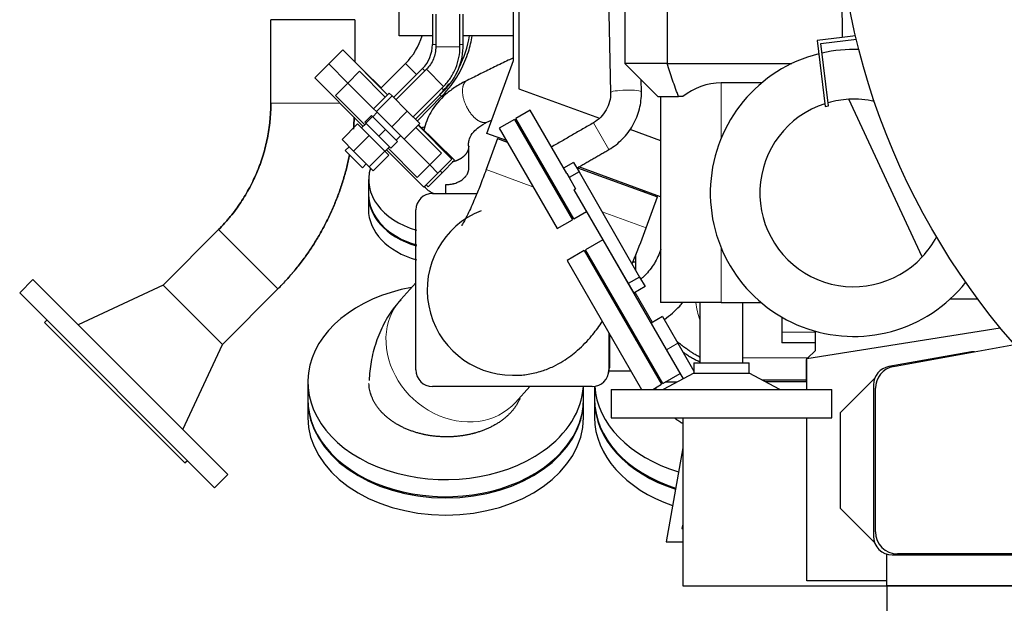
# Model space of a CAD drawing. Header units: inches. Extents: x 0 to 23760, y -13 to 16800.
# Tile 156 of 247: x 10240 to 11132, y 5646 to 6175. Entities that reach past the tile are written whole.
import ezdxf

# ---------------------------------------------------------------- set-up
doc = ezdxf.new("R2010")
doc.units = ezdxf.units.IN
doc.layers.add('254', color=7, linetype='Continuous', true_color=0xffffff)
doc.styles.add('latin_extended', font='simplex.shx')
doc.dimstyles.get("Standard").update_dxf_attribs({"dimtxt": 0.18, "dimasz": 0.18, "dimexe": 0.18, "dimexo": 0.0625, "dimgap": 0.09, "dimtad": 0, "dimtih": 1, "dimtoh": 1, "dimdec": 4, "dimzin": 0, "dimdsep": 46, "dimtxsty": 'Standard', "dimcen": 0.09, "dimadec": 0, "dimazin": 0, "dimtfac": 1, "dimtdec": 4, "dimtofl": 0, "dimtmove": 0, "dimatfit": 3, "dimfxl": 1, "dimtolj": 1, "dimtzin": 0, "dimarcsym": 0})

# ---------------------------------------------------------------- blocks, each defined once
blk = doc.blocks.new('_U9')
at = {"layer": '254', "color": 3, "linetype": 'Continuous', "lineweight": 13, "transparency": 16777216}
for p, q in [((10840.8, 5622.14), (10840.8, 3956.09)), ((12430.79, 5622.14), (12430.79, 3956.09)), ((10980.8, 3996.09), (12290.79, 3996.09))]:
    blk.add_line(p, q, dxfattribs=at)
at = {"layer": '254', "color": 3, "transparency": 16777216}
for points in [[(10980.8, 4019.43), (10980.8, 3972.76), (10840.8, 3996.09)], [(12290.79, 3972.76), (12290.79, 4019.43), (12430.79, 3996.09)]]:
    blk.add_solid(points, dxfattribs=at)
at = {"layer": 'Defpoints', "color": 0, "transparency": 16777216}
for p in [(10840.8, 5662.14), (12430.79, 5662.14), (12430.79, 3996.09)]:
    blk.add_point(p, dxfattribs=at)
at = {"layer": '254', "color": 2, "lineweight": 13, "transparency": 16777216, "insert": (11402.46, 4206.09), "char_height": 140, "attachment_point": 1, "style": 'latin_extended'}
blk.add_mtext('\\A1;1590', dxfattribs=at)

msp = doc.modelspace()

# ---------------------------------------------------------------- linework, layer by layer
at = {"layer": '254', "color": 2, "linetype": 'Continuous', "lineweight": 25}
for p, q in [((10583.792, 6160.636), (10583.792, 6505.079)), ((10687.292, 6138.236), (10687.292, 6360.501)), ((10692.297, 6350.889), (10692.297, 6112.548)), ((10984.58, 6233.025), (10985.52, 6158.963)), ((10773.134, 6216.061), (10775.372, 6109.162)), ((10788.267, 6196.162), (10788.267, 6135.436)), ((10826.777, 6196.162), (10826.777, 6135.436)), ((10613.825, 6180.136), (10613.825, 6152.804)), ((10616.792, 6180.138), (10616.792, 6150.705)), ((10638.792, 6150.705), (10638.792, 6180.138)), ((10641.825, 6152.804), (10641.825, 6180.136)), ((10543.329, 6175.136), (10467.256, 6175.136)), ((10613.828, 6160.636), (10583.792, 6160.636)), ((10687.294, 6160.636), (10641.828, 6160.636)), ((10985.52, 6158.963), (10962.703, 6156.161)), ((10962.703, 6156.161), (10970.015, 6096.608)), ((10966.046, 6153.549), (10998.277, 6157.507)), ((10972.993, 6096.974), (10966.046, 6153.549)), ((10997.573, 6160.443), (10985.52, 6158.963)), ((10532.527, 6147.862), (10519.799, 6135.134)), ((10573.209, 6107.18), (10532.527, 6147.862)), ((10519.799, 6135.134), (10507.072, 6122.406)), ((10519.799, 6135.134), (10537.173, 6117.76)), ((10537.177, 6117.756), (10519.799, 6135.134)), ((10589.494, 6135.532), (10567.176, 6113.213)), ((10663.203, 6072.05), (10687.292, 6138.236)), ((10826.777, 6135.436), (10788.267, 6135.436)), ((10788.267, 6135.436), (10818.267, 6105.436)), ((10826.777, 6135.436), (10939.75, 6135.436)), ((10547.78, 6128.366), (10537.174, 6117.759)), ((10571.085, 6105.061), (10547.78, 6128.366)), ((10551.266, 6129.123), (10567.303, 6113.34)), ((10604.746, 6130.884), (10578.537, 6104.676)), ((10608.299, 6130.199), (10580.656, 6102.556)), ((10507.072, 6122.406), (10550.983, 6078.494)), ((10537.174, 6117.759), (10525.86, 6106.446)), ((10560.482, 6094.451), (10537.174, 6117.759)), ((10560.479, 6094.454), (10537.174, 6117.759)), ((10803.366, 6109.749), (10803.139, 6120.565)), ((10912.486, 6117.936), (10875.792, 6117.936)), ((10574.619, 6108.593), (10560.477, 6094.451)), ((10577.184, 6106.028), (10574.619, 6108.593)), ((10596.213, 6087), (10623.855, 6114.642)), ((10598.336, 6084.877), (10624.545, 6111.085)), ((10692.297, 6112.548), (10765.351, 6085.959)), ((10552.402, 6079.903), (10525.86, 6106.446)), ((10577.184, 6106.028), (10563.042, 6091.886)), ((10590.999, 6092.213), (10577.184, 6106.028)), ((10599.998, 6083.215), (10622.164, 6105.737)), ((10818.267, 6105.436), (10837.037, 6105.436)), ((10820.792, 6105.436), (10820.792, 5918.836)), ((10840.882, 6105.436), (10837.037, 6105.436)), ((11058.034, 5960.249), (10991.456, 6103.026)), ((10563.712, 6091.216), (10559.637, 6087.141)), ((10563.042, 6091.886), (10560.477, 6094.451)), ((10576.857, 6078.071), (10563.042, 6091.886)), ((10590.999, 6092.213), (10576.857, 6078.071)), ((10602.25, 6080.963), (10590.999, 6092.213)), ((10702.533, 6093.102), (10689.542, 6085.602)), ((10735.625, 6035.785), (10702.533, 6093.102)), ((10970.015, 6096.608), (10972.993, 6096.974)), ((10553.627, 6081.131), (10549.561, 6077.065)), ((10558.455, 6088.323), (10552.445, 6082.313)), ((10552.445, 6082.313), (10553.464, 6081.294)), ((10559.474, 6087.304), (10553.464, 6081.294)), ((10553.464, 6081.294), (10565.253, 6069.505)), ((10558.455, 6088.323), (10559.474, 6087.304)), ((10559.474, 6087.304), (10571.263, 6075.515)), ((10602.25, 6080.963), (10588.107, 6066.821)), ((10688.243, 6084.852), (10674.387, 6076.852)), ((10688.243, 6084.852), (10740.743, 5993.92)), ((10742.042, 5994.67), (10689.542, 6085.602)), ((10545.971, 6080.654), (10531.829, 6066.512)), ((10545.971, 6080.654), (10556.364, 6070.262)), ((10571.263, 6075.515), (10565.253, 6069.505)), ((10571.263, 6075.515), (10582.033, 6064.746)), ((10588.107, 6066.821), (10576.857, 6078.071)), ((10611.153, 6064.993), (10598.715, 6077.431)), ((10631.522, 6048.867), (10600.836, 6079.552)), ((10601.237, 6079.944), (10633.896, 6047.802)), ((10680.873, 6065.619), (10663.203, 6072.05)), ((10674.387, 6076.852), (10726.887, 5985.92)), ((10792.877, 6075.94), (10820.791, 6065.78)), ((10531.829, 6066.512), (10542.222, 6056.12)), ((10556.364, 6070.262), (10542.222, 6056.12)), ((10556.364, 6070.262), (10570.56, 6056.066)), ((10565.253, 6069.505), (10576.022, 6058.735)), ((10582.033, 6064.746), (10576.022, 6058.735)), ((10580.851, 6065.928), (10584.926, 6070.003)), ((10611.42, 6043.513), (10588.108, 6066.825)), ((10600.547, 6054.386), (10588.108, 6066.825)), ((10622.027, 6054.12), (10611.153, 6064.993)), ((10672.749, 6067.489), (10662.488, 6039.298)), ((10672.749, 6067.489), (10681.667, 6064.243)), ((10538.247, 6060.094), (10534.712, 6056.559)), ((10534.712, 6056.559), (10542.49, 6048.78)), ((10542.222, 6056.12), (10556.418, 6041.924)), ((10570.56, 6056.066), (10556.418, 6041.924)), ((10570.56, 6056.066), (10574.364, 6052.262)), ((10570.774, 6055.851), (10574.84, 6059.917)), ((10572.197, 6057.28), (10591.569, 6037.908)), ((10600.106, 6032.199), (10573.613, 6058.693)), ((10611.42, 6043.513), (10600.547, 6054.386)), ((10611.42, 6043.513), (10622.027, 6054.12)), ((10706.457, 6056.307), (10704.266, 6057.104)), ((10705.06, 6055.729), (10707.255, 6054.93)), ((10705.987, 6056.477), (10705.987, 6055.391)), ((10542.49, 6048.78), (10550.268, 6041.002)), ((10574.364, 6052.262), (10560.222, 6038.12)), ((10618.794, 6036.139), (10631.522, 6048.867)), ((10622.673, 6036.398), (10633.896, 6047.802)), ((10741.746, 6045.883), (10732.783, 6040.708)), ((10741.746, 6045.883), (10746.746, 6037.223)), ((10550.268, 6041.002), (10553.804, 6044.538)), ((10556.418, 6041.924), (10560.222, 6038.12)), ((10591.569, 6037.908), (10606.066, 6023.411)), ((10600.106, 6032.199), (10611.42, 6043.513)), ((10606.066, 6023.411), (10618.794, 6036.139)), ((10610.047, 6023.569), (10622.673, 6036.398)), ((10618.794, 6036.139), (10611.419, 6043.514)), ((10611.422, 6043.512), (10618.794, 6036.139)), ((10620.85, 6038.192), (10622.673, 6036.398)), ((10620.85, 6038.192), (10622.673, 6036.398)), ((10746.746, 6037.223), (10737.783, 6032.048)), ((10745.46, 6041.025), (10817.885, 6014.664)), ((10820.791, 6014.693), (10746.533, 6041.72)), ((10746.746, 6037.223), (10801.746, 5941.96)), ((10555.987, 6030.216), (10555.987, 6016.781)), ((10735.625, 6035.785), (10737.783, 6032.048)), ((10737.783, 6032.048), (10743.626, 6021.927)), ((10608.121, 6025.465), (10610.047, 6023.569)), ((10625.987, 6017.735), (10625.987, 6025.691)), ((10742.197, 6021.102), (10743.626, 6021.927)), ((10742.197, 6021.102), (10791.354, 5935.96)), ((10555.796, 6015.974), (10555.796, 6003.246)), ((10613.792, 6017.736), (10654.159, 6017.736)), ((10807.625, 5986.473), (10817.885, 6014.664)), ((10598.792, 5857.736), (10598.792, 6002.736)), ((10742.042, 5994.67), (10753.604, 6001.345)), ((10726.887, 5985.92), (10740.743, 5993.92)), ((10369.607, 5934.743), (10419.818, 5984.954)), ((10768.359, 5975.748), (10752.77, 5966.748)), ((10768.359, 5975.748), (10830.245, 5868.558)), ((10751.471, 5965.998), (10735.883, 5956.998)), ((10751.471, 5965.998), (10821.471, 5844.754)), ((10787.77, 5906.126), (10752.77, 5966.748)), ((10735.883, 5956.998), (10803.327, 5840.182)), ((10798.342, 5947.855), (10798.342, 5962.35)), ((10795.565, 5955.687), (10798.341, 5955.687)), ((10251.546, 5939.667), (10239.525, 5927.646)), ((10251.546, 5939.667), (10428.323, 5762.89)), ((10801.746, 5941.96), (10791.354, 5935.96)), ((10801.746, 5941.96), (10806.746, 5933.3)), ((10369.633, 5934.717), (10292.475, 5898.738)), ((10423.399, 5880.951), (10369.607, 5934.743)), ((10473.61, 5931.161), (10423.399, 5880.951)), ((10598.793, 5936.817), (10585.191, 5921.685)), ((10791.354, 5935.96), (10796.354, 5927.3)), ((10792.876, 5933.323), (10792.859, 5933.313)), ((10806.746, 5933.3), (10796.354, 5927.3)), ((10239.525, 5927.646), (10416.302, 5750.869)), ((11083.479, 5922.162), (11108.293, 5922.162)), ((10875.792, 5918.836), (10820.792, 5918.836)), ((10856.292, 5918.836), (10856.292, 5864.123)), ((10875.792, 5918.836), (10911.891, 5918.836)), ((10895.292, 5864.123), (10895.292, 5918.836)), ((10264.274, 5902.897), (10262.153, 5900.776)), ((10822.77, 5845.504), (10787.77, 5906.126)), ((10822.43, 5906.094), (10812.038, 5900.094)), ((10822.43, 5906.094), (10836.343, 5881.996)), ((10930.792, 5905.553), (10930.792, 5888.594)), ((10930.792, 5905.553), (10930.792, 5892.126)), ((10262.153, 5900.776), (10389.432, 5773.497)), ((10953.292, 5868.271), (11128.64, 5896.044)), ((10773.792, 5891.338), (10773.792, 5857.736)), ((10774.297, 5890.463), (10774.297, 5859.736)), ((10798.342, 5884.816), (10798.342, 5887.816)), ((10930.792, 5892.126), (10930.792, 5882.398)), ((10930.792, 5888.594), (10930.792, 5882.398)), ((10960.792, 5892.942), (10960.792, 5875.16)), ((10387.394, 5803.819), (10423.373, 5880.977)), ((10836.343, 5881.996), (10850.906, 5856.772)), ((10960.792, 5882.398), (10930.792, 5882.398)), ((11032.027, 5860.816), (11141.633, 5880.693)), ((10830.245, 5868.558), (10841.125, 5849.714)), ((10953.293, 5867.642), (10952.797, 5867.145)), ((10952.797, 5867.145), (10952.797, 5847.136)), ((10953.292, 5840.178), (10953.292, 5868.271)), ((10960.792, 5875.16), (10954.039, 5868.39)), ((11102.728, 5874.136), (11027.84, 5860.931)), ((11105.477, 5874.136), (11102.728, 5874.136)), ((10850.906, 5864.123), (10900.947, 5864.123)), ((10850.906, 5864.123), (10850.906, 5854.882)), ((10900.947, 5854.882), (10900.947, 5864.123)), ((10793.793, 5856.692), (10774.021, 5856.692)), ((10822.77, 5845.504), (10838.359, 5854.504)), ((10850.906, 5854.882), (10823.083, 5840.181)), ((10850.906, 5854.882), (10900.947, 5854.882)), ((10928.77, 5840.181), (10900.947, 5854.882)), ((10912.579, 5848.736), (10952.796, 5848.736)), ((10983.792, 5819.136), (11014.911, 5850.254)), ((10500.842, 5846.864), (10500.842, 5831.308)), ((10758.792, 5842.736), (10613.792, 5842.736)), ((10689.09, 5828.297), (10702.068, 5842.737)), ((10750.842, 5831.308), (10750.842, 5842.736)), ((10760.847, 5842.878), (10760.847, 5831.308)), ((10775.881, 5840.181), (10975.972, 5840.181)), ((10775.881, 5840.181), (10775.881, 5814.328)), ((10813.55, 5840.181), (10821.471, 5844.754)), ((10822.061, 5846.736), (10820.327, 5846.736)), ((10822.117, 5846.636), (10820.385, 5846.636)), ((10835.3, 5846.636), (10824.732, 5846.636)), ((10835.491, 5846.736), (10824.906, 5846.736)), ((10952.797, 5847.136), (10915.606, 5847.136)), ((10975.972, 5814.328), (10975.972, 5840.181)), ((11013.792, 5844.19), (11013.792, 5707.136)), ((11015.596, 5711.136), (11015.596, 5841.137)), ((10750.842, 5831.308), (10750.842, 5831.316)), ((10500.842, 5830.247), (10500.842, 5814.691)), ((10750.842, 5814.691), (10750.842, 5830.247)), ((10760.847, 5830.247), (10760.847, 5814.691)), ((10775.881, 5814.328), (10975.972, 5814.328)), ((10840.797, 5814.328), (10840.797, 5662.136)), ((10953.292, 5666.636), (10953.292, 5814.328)), ((10983.792, 5732.137), (10983.792, 5819.136)), ((10840.797, 5787.254), (10825.788, 5702.136)), ((10389.432, 5773.497), (10391.553, 5775.618)), ((10416.302, 5750.869), (10428.323, 5762.89)), ((11014.944, 5700.985), (10983.792, 5732.137)), ((10840.797, 5718.15), (10840.089, 5714.136)), ((10840.089, 5714.136), (10840.798, 5714.136)), ((10825.788, 5702.136), (10840.797, 5702.136)), ((11025.792, 5662.136), (11025.792, 5690.888)), ((11030.792, 5690.136), (11238.792, 5690.136)), ((11185.59, 5691.136), (11035.596, 5691.136)), ((10840.797, 5662.136), (11025.796, 5662.136)), ((11025.792, 5666.636), (10953.292, 5666.636)), ((11025.792, 5662.136), (11025.792, 5617.136)), ((11025.792, 5662.136), (11547.285, 5662.136)), ((11547.285, 5662.136), (11025.792, 5662.136))]:
    msp.add_line(p, q, dxfattribs=at)
at = {"layer": '254', "color": 110, "linetype": 'Continuous', "lineweight": 13}
for p, q in [((10616.792, 6152.804), (10613.825, 6152.804)), ((10641.825, 6152.804), (10638.792, 6152.804)), ((10638.792, 6150.705), (10616.792, 6150.705)), ((10599.445, 6125.581), (10589.494, 6135.532)), ((10606.864, 6128.765), (10604.746, 6130.884)), ((10623.855, 6114.642), (10608.299, 6130.199)), ((10875.792, 6117.936), (10875.792, 6068.136)), ((10624.545, 6111.085), (10622.421, 6113.209)), ((10529.998, 6099.479), (10467.256, 6099.479)), ((10620.669, 6107.209), (10622.164, 6105.737)), ((10773.751, 6057.433), (10759.751, 6081.682)), ((10662.488, 6039.298), (10705.006, 6023.823)), ((10728.397, 6015.309), (10730.592, 6014.51)), ((10767.646, 6001.024), (10807.625, 5986.473)), ((10473.61, 5931.161), (10419.818, 5984.954)), ((10875.792, 5968.136), (10875.792, 5918.836)), ((10585.193, 5921.687), (10585.191, 5921.685)), ((10797.715, 5928.086), (10813.417, 5900.891)), ((10960.792, 5892.126), (10930.792, 5892.126)), ((10825.951, 5875.996), (10836.343, 5881.996)), ((10954.384, 5868.736), (10895.293, 5868.736))]:
    msp.add_line(p, q, dxfattribs=at)
at = {"layer": '254', "color": 2, "linetype": 'Continuous', "lineweight": 25}
msp.add_circle((11635.792, 6312.136), 656, dxfattribs=at)
for centre, radius, start, end in [((10547.775, 6177.251), 59, 315.000015, 343.643218), ((10582.825, 6152.804), 31, 315, 0), ((10582.825, 6152.804), 59, 315, 0), ((10547.775, 6177.251), 101, 333.203218, 350.531031), ((10995.792, 6018.136), 130, 104.085, 321.485625), ((10995.792, 6018.136), 130, 87.8625, 102.751875), ((10547.775, 6177.251), 101, 315.000015, 323.384781), ((10875.792, 6062.936), 55, 90, 129.400569), ((10995.792, 6018.136), 85, 107.864871, 317.075796), ((10995.792, 6018.136), 85, 92.924204, 105.812373), ((10995.792, 6018.136), 85, 77.148807, 92.924204), ((10813.342, 6006.736), 15, 118.065938, 123.115781), ((10613.792, 6002.736), 15, 90, 180), ((10686.292, 5930.236), 77.225, 111.571875, 270), ((10995.792, 6018.136), 85, 317.075796, 332.197422), ((10613.792, 5857.736), 15, 180, 270), ((10758.792, 5857.736), 15, 270, 0), ((10757.297, 5859.736), 17, 340.977656, 0), ((11030.792, 5844.19), 17, 100, 180), ((11035.596, 5841.137), 20, 100.278931, 180), ((11030.792, 5707.136), 17, 180, 270), ((11035.596, 5711.136), 20, 180, 270)]:
    msp.add_arc(centre, radius, start, end, dxfattribs=at)
at = {"layer": '254', "color": 110, "linetype": 'Continuous', "lineweight": 13}
for centre, major_axis, ratio, start_param, end_param in [((10789.369, 6109.456), (-13.997, -0.293), 0.1315834, 3.1426664, 6.2810193), ((10637.141, 5874.991), (-51.949, 46.694), 0.8534516, 0, 0.6164885), ((10905.433, 5934.236), (0, 75), 0.7198558, 1.777555, 1.9978064), ((10637.141, 5874.991), (-51.949, 46.694), 0.8534516, 0.6164885, 3.1416417)]:
    msp.add_ellipse(centre, major_axis=major_axis, ratio=ratio, start_param=start_param, end_param=end_param, dxfattribs=at)
at = {"layer": '254', "color": 2, "linetype": 'Continuous', "lineweight": 25}
for centre, major_axis, start_param, end_param in [((10625.987, 6030.216), (70, 0), 1.8439185, 1.8901098), ((10625.987, 6030.216), (70, 0), 2.9271299, 4.3211625), ((10625.796, 6015.974), (70, 0), 3.0678634, 4.3242059), ((10625.987, 6016.781), (70, 0), 3.1415927, 4.3212607), ((10625.796, 6003.246), (70, 0), 3.1415927, 4.3242059), ((10625.842, 5846.864), (125, 0), 1.8208475, 5.4977871), ((10625.842, 5846.864), (125, 0), 5.4977871, 6.2365523), ((10885.847, 5846.864), (125, 0), 3.1837096, 4.3105596), ((10625.842, 5831.308), (125, 0), 3.1415927, 5.4977871), ((10625.842, 5831.308), (125, 0), 5.4977871, 6.2831853), ((10885.847, 5831.308), (125, 0), 3.1415927, 4.2877831), ((10625.842, 5830.247), (125, 0), 3.1416908, 6.2830871), ((10885.847, 5830.247), (125, 0), 3.1416908, 4.2864087), ((10625.842, 5814.691), (125, 0), 3.1416908, 6.2830871), ((10885.847, 5814.691), (125, 0), 3.1416908, 4.2634358)]:
    msp.add_ellipse(centre, major_axis=major_axis, ratio=0.7071068, start_param=start_param, end_param=end_param, dxfattribs=at)
for points, degree in [([(10467.256, 6099.479), (10467.256, 6124.698), (10467.256, 6149.917), (10467.256, 6175.136)], 3), ([(10543.329, 6175.136), (10543.329, 6162.444), (10543.329, 6149.752), (10543.329, 6137.06)], 3), ([(10663.86, 6082.468), (10665.132, 6083.089), (10666.404, 6083.709), (10667.675, 6084.33)], 3), ([(10759.751, 6081.681), (10721.555, 6059.629)], 1), ([(10744.746, 6040.687), (10773.751, 6057.433)], 1), ([(10708.792, 6052.26), (10707.493, 6051.51)], 1), ([(10721.493, 6027.262), (10722.792, 6028.012)], 1)]:
    msp.add_open_spline(points, degree=degree, dxfattribs=at)
for points, knots in [([(10622.164, 6105.737), (10624.695, 6108.312), (10631.11, 6115.563), (10639.837, 6128.882), (10646.538, 6144.812), (10649.114, 6155.671), (10649.904, 6160.595)], [0, 0, 0, 0, 0.1727185, 0.4663542, 0.7602536, 1, 1, 1, 1]), ([(10616.792, 6150.705), (10616.812, 6148.747), (10616.472, 6144.977), (10614.835, 6139.503), (10612.123, 6134.474), (10609.698, 6131.569), (10608.299, 6130.199)], [0, 0, 0, 0, 0.2539657, 0.5000299, 0.7460157, 1, 1, 1, 1]), ([(10623.855, 6114.642), (10626.22, 6117.015), (10630.444, 6122.147), (10635.281, 6131.034), (10638.144, 6140.739), (10638.787, 6147.355), (10638.792, 6150.705)], [0, 0, 0, 0, 0.2477724, 0.5000161, 0.752217, 1, 1, 1, 1]), ([(10687.295, 6140.637), (10685.718, 6139.868), (10680.014, 6137.085), (10670.182, 6132.287), (10657.778, 6126.233), (10649.5, 6122.194), (10645.35, 6120.17)], [0, 0, 0, 0, 0.1127607, 0.4079713, 0.703187, 1, 1, 1, 1]), ([(10837.037, 6105.436), (10836.557, 6106.677), (10836.084, 6107.919), (10835.155, 6110.407), (10834.698, 6111.652), (10833.347, 6115.39), (10832.475, 6117.887), (10830.775, 6122.889), (10829.948, 6125.394), (10828.334, 6130.41), (10827.547, 6132.922), (10826.777, 6135.436)], [0, 0, 0, 0, 0.125, 0.125, 0.25, 0.25, 0.5, 0.5, 0.75, 0.75, 1, 1, 1, 1]), ([(10645.35, 6120.17), (10641.757, 6118.427), (10634.933, 6114.574), (10622.823, 6105.555), (10611.968, 6092.653), (10607.366, 6080.766), (10606.112, 6075.029)], [0, 0, 0, 0, 0.1786036, 0.358564, 0.7088761, 1, 1, 1, 1]), ([(10775.372, 6109.16), (10775.438, 6106.332), (10774.848, 6100.91), (10771.67, 6093.176), (10766.639, 6086.452), (10762.244, 6083.111), (10759.751, 6081.681)], [0, 0, 0, 0, 0.2512821, 0.4995717, 0.7480168, 1, 1, 1, 1]), ([(10773.751, 6057.433), (10778.364, 6060.161), (10786.611, 6066.556), (10796.303, 6079.272), (10802.207, 6094.102), (10803.42, 6104.42), (10803.366, 6109.751)], [0, 0, 0, 0, 0.2489312, 0.4997734, 0.7506959, 1, 1, 1, 1]), ([(10467.256, 6099.479), (10467.256, 6096.826), (10467.19, 6094.165), (10467.042, 6091.162), (10467.025, 6090.828), (10466.988, 6090.161), (10466.929, 6089.161), (10466.861, 6088.164), (10466.713, 6086.171), (10466.599, 6084.846), (10466.206, 6080.882), (10465.88, 6078.254), (10465.103, 6073.026), (10464.198, 6067.826), (10462.465, 6060.112), (10461.058, 6055.025), (10459.525, 6049.967), (10458.695, 6047.453), (10457.354, 6043.702), (10456.66, 6041.832), (10455.807, 6039.661), (10455.432, 6038.732), (10455.18, 6038.113), (10455.053, 6037.804), (10453.903, 6035.026), (10452.823, 6032.593), (10450.553, 6027.796), (10449.362, 6025.432), (10446.871, 6020.773), (10444.27, 6016.183), (10440.04, 6009.502), (10437.003, 6005.185), (10433.855, 6000.936), (10432.226, 5998.846), (10429.699, 5995.764), (10428.414, 5994.236), (10427.098, 5992.727), (10426.435, 5991.977), (10426.213, 5991.727), (10425.767, 5991.229), (10425.544, 5990.981), (10423.527, 5988.755), (10421.693, 5986.829), (10419.818, 5984.954)], [0, 0, 0, 0, 0.0625, 0.0625, 0.0703125, 0.0703125, 0.078125, 0.09375, 0.09375, 0.125, 0.125, 0.1875, 0.1875, 0.25, 0.3125, 0.375, 0.375, 0.4375, 0.4375, 0.46875, 0.484375, 0.4921875, 0.4921875, 0.5, 0.5, 0.5625, 0.5625, 0.625, 0.625, 0.6875, 0.75, 0.8125, 0.8125, 0.875, 0.875, 0.90625, 0.921875, 0.921875, 0.9296875, 0.9296875, 0.9375, 0.9375, 1, 1, 1, 1]), ([(10419.818, 5984.954), (10421.693, 5986.829), (10423.527, 5988.755), (10425.544, 5990.981), (10425.767, 5991.229), (10426.213, 5991.727), (10426.435, 5991.977), (10427.098, 5992.727), (10428.414, 5994.236), (10429.699, 5995.764), (10432.226, 5998.846), (10433.855, 6000.936), (10437.003, 6005.185), (10440.04, 6009.502), (10444.27, 6016.183), (10446.871, 6020.773), (10449.362, 6025.432), (10450.553, 6027.796), (10452.823, 6032.593), (10453.903, 6035.026), (10455.053, 6037.804), (10455.18, 6038.113), (10455.432, 6038.732), (10455.807, 6039.661), (10456.66, 6041.832), (10457.354, 6043.702), (10458.695, 6047.453), (10459.525, 6049.967), (10461.058, 6055.025), (10462.465, 6060.112), (10464.198, 6067.826), (10465.103, 6073.026), (10465.88, 6078.254), (10466.206, 6080.882), (10466.599, 6084.846), (10466.713, 6086.171), (10466.861, 6088.164), (10466.929, 6089.161), (10466.988, 6090.161), (10467.025, 6090.828), (10467.042, 6091.162), (10467.19, 6094.165), (10467.256, 6096.826), (10467.256, 6099.479)], [0, 0, 0, 0, 0.0625, 0.0625, 0.0703125, 0.0703125, 0.078125, 0.078125, 0.09375, 0.125, 0.125, 0.1875, 0.1875, 0.25, 0.3125, 0.375, 0.375, 0.4375, 0.4375, 0.5, 0.5, 0.5078125, 0.5078125, 0.515625, 0.53125, 0.5625, 0.5625, 0.625, 0.625, 0.6875, 0.75, 0.8125, 0.8125, 0.875, 0.875, 0.90625, 0.90625, 0.921875, 0.9296875, 0.9296875, 0.9375, 0.9375, 1, 1, 1, 1]), ([(10542.996, 6086.885), (10542.804, 6083.256), (10542.529, 6079.643), (10542.172, 6076.038), (10542.171, 6076.03), (10542.171, 6076.022)], [0, 0, 0, 0, 0.9978512, 0.9978512, 1, 1, 1, 1]), ([(10542.171, 6076.028), (10542.172, 6076.033), (10542.172, 6076.038), (10542.524, 6079.596), (10542.797, 6083.165), (10542.989, 6086.75)], [0, 0, 0, 0, 0.001362, 0.001362, 1, 1, 1, 1]), ([(10646.692, 6060.562), (10646.69, 6060.711), (10646.685, 6060.969), (10646.663, 6061.403), (10646.622, 6062.135), (10646.596, 6063.95), (10647.222, 6067.914), (10650.255, 6073.07), (10656.155, 6078.234), (10660.844, 6081.018), (10663.86, 6082.468)], [0, 0, 0, 0, 0.0209021, 0.0373542, 0.0689659, 0.1363501, 0.3006476, 0.5721362, 0.7590504, 1, 1, 1, 1]), ([(10646.795, 6040.599), (10646.787, 6042.186), (10646.77, 6045.463), (10646.744, 6050.43), (10646.718, 6055.498), (10646.7, 6058.875), (10646.692, 6060.562)], [0, 0, 0, 0, 0.2384754, 0.4925025, 0.7465287, 1, 1, 1, 1]), ([(10538.695, 6052.736), (10537.952, 6049.029), (10537.121, 6045.338), (10535.259, 6037.898), (10534.222, 6034.149), (10531.96, 6026.687), (10530.734, 6022.975), (10529.247, 6018.818), (10529.08, 6018.357), (10528.828, 6017.665), (10528.743, 6017.435), (10528.574, 6016.974), (10528.148, 6015.823), (10527.019, 6012.844), (10525.929, 6010.121), (10523.686, 6004.711), (10522.107, 6001.152), (10518.783, 5994.13), (10517.038, 5990.666), (10513.385, 5983.832), (10509.567, 5977.093), (10505.421, 5970.541), (10501.11, 5964.083), (10498.872, 5960.902), (10494.229, 5954.635), (10491.824, 5951.55), (10489.177, 5948.323), (10489.021, 5948.134), (10488.708, 5947.755), (10488.239, 5947.188), (10487.138, 5945.871), (10484.915, 5943.261), (10482.973, 5941.065), (10479.042, 5936.728), (10476.357, 5933.909), (10473.61, 5931.161)], [0, 0, 0, 0, 0.0814388, 0.0814388, 0.1649444, 0.1649444, 0.2484499, 0.2484499, 0.2588881, 0.2588881, 0.2641072, 0.2641072, 0.2693263, 0.2902027, 0.3319555, 0.3319555, 0.4154611, 0.4154611, 0.4989666, 0.4989666, 0.5824722, 0.6659777, 0.6659777, 0.7494833, 0.7494833, 0.8329889, 0.8329889, 0.838208, 0.838208, 0.8434271, 0.8538653, 0.8747417, 0.9164944, 0.9164944, 1, 1, 1, 1]), ([(10473.61, 5931.161), (10476.355, 5933.906), (10479.037, 5936.723), (10482.966, 5941.057), (10484.26, 5942.521), (10486.177, 5944.743), (10487.13, 5945.861), (10488.23, 5947.177), (10488.7, 5947.744), (10489.012, 5948.123), (10489.168, 5948.312), (10491.814, 5951.538), (10494.219, 5954.623), (10498.863, 5960.889), (10501.102, 5964.071), (10505.414, 5970.53), (10509.562, 5977.084), (10513.383, 5983.829), (10517.04, 5990.669), (10518.786, 5994.136), (10522.114, 6001.167), (10523.695, 6004.73), (10525.94, 6010.149), (10526.668, 6011.967), (10527.462, 6014.026), (10527.55, 6014.255), (10527.725, 6014.714), (10527.813, 6014.943), (10528.074, 6015.632), (10528.591, 6017.01), (10529.094, 6018.39), (10530.742, 6022.999), (10531.965, 6026.705), (10534.224, 6034.156), (10535.259, 6037.9), (10537.115, 6045.311), (10537.94, 6048.976), (10538.679, 6052.659)], [0, 0, 0, 0, 0.0835474, 0.0835474, 0.1253211, 0.1253211, 0.146208, 0.1566514, 0.1618731, 0.1618731, 0.1670948, 0.1670948, 0.2506423, 0.2506423, 0.3341897, 0.3341897, 0.4177371, 0.5012845, 0.5012845, 0.584832, 0.584832, 0.6683794, 0.6683794, 0.7101531, 0.7101531, 0.7153748, 0.7153748, 0.7205965, 0.7205965, 0.73104, 0.7519268, 0.7519268, 0.8354742, 0.8354742, 0.9190217, 0.9190217, 1, 1, 1, 1]), ([(10625.987, 6025.691), (10626.677, 6025.695), (10627.36, 6025.724), (10628.715, 6025.827), (10629.387, 6025.901), (10630.719, 6026.096), (10631.379, 6026.217), (10632.197, 6026.397), (10632.441, 6026.453), (10632.685, 6026.512), (10632.848, 6026.553), (10632.929, 6026.573), (10633.333, 6026.678), (10633.653, 6026.767), (10634.598, 6027.049), (10635.212, 6027.258), (10636.407, 6027.717), (10636.989, 6027.966), (10637.836, 6028.372), (10638.115, 6028.512), (10638.526, 6028.73), (10638.73, 6028.841), (10638.932, 6028.954), (10639.066, 6029.031), (10639.133, 6029.07), (10639.729, 6029.419), (10640.233, 6029.746), (10641.192, 6030.43), (10641.647, 6030.788), (10642.506, 6031.534), (10642.911, 6031.922), (10643.385, 6032.427), (10643.478, 6032.529), (10643.661, 6032.735), (10643.752, 6032.839), (10644.016, 6033.153), (10644.184, 6033.364), (10644.664, 6034.005), (10644.954, 6034.44), (10645.472, 6035.329), (10645.7, 6035.783), (10645.996, 6036.476), (10646.087, 6036.709), (10646.212, 6037.062), (10646.251, 6037.18), (10646.308, 6037.358), (10646.326, 6037.418), (10646.361, 6037.537), (10646.379, 6037.597), (10646.529, 6038.133), (10646.628, 6038.611), (10646.761, 6039.57), (10646.795, 6040.05), (10646.795, 6040.556), (10646.795, 6040.581), (10646.795, 6040.607)], [0, 0, 0, 0, 0.0622956, 0.0622956, 0.1245912, 0.1245912, 0.1868868, 0.1868868, 0.2024607, 0.2102476, 0.2102476, 0.2180346, 0.2180346, 0.2491824, 0.2491824, 0.311478, 0.311478, 0.3737736, 0.3737736, 0.4049214, 0.4049214, 0.4204952, 0.4282822, 0.4282822, 0.4360691, 0.4360691, 0.4983647, 0.4983647, 0.5606603, 0.5606603, 0.6229559, 0.6229559, 0.6385298, 0.6385298, 0.6541037, 0.6541037, 0.6852515, 0.6852515, 0.7475471, 0.7475471, 0.8098427, 0.8098427, 0.8409905, 0.8409905, 0.8565644, 0.8565644, 0.8643513, 0.8643513, 0.8721383, 0.8721383, 0.9344339, 0.9344339, 0.9967295, 0.9967295, 1, 1, 1, 1]), ([(10662.488, 6039.298), (10660.669, 6034.265), (10657.33, 6025.409), (10651.613, 6011.319), (10646.661, 6000.383), (10642.608, 5992.602), (10640.698, 5989.305), (10640.197, 5988.482), (10640.225, 5988.426), (10640.232, 5988.425)], [0, 0, 0, 0, 0.1918863, 0.348875, 0.5774954, 0.7041742, 0.8205462, 0.9794564, 1, 1, 1, 1]), ([(10615.282, 6017.383), (10614.928, 6017.529), (10614.581, 6017.681), (10613.668, 6018.11), (10613.113, 6018.398), (10612.443, 6018.785), (10612.243, 6018.903), (10612.047, 6019.024), (10611.916, 6019.105), (10611.851, 6019.146), (10611.528, 6019.352), (10611.277, 6019.52), (10610.542, 6020.037), (10610.079, 6020.397), (10609.206, 6021.146), (10608.796, 6021.536), (10608.22, 6022.142), (10608.034, 6022.349), (10607.766, 6022.663), (10607.679, 6022.769), (10607.55, 6022.929), (10607.507, 6022.983), (10607.423, 6023.091), (10607.381, 6023.145), (10607.1, 6023.515), (10606.878, 6023.836), (10606.673, 6024.161)], [0, 0, 0, 0, 0.0941279, 0.0941279, 0.2521932, 0.2521932, 0.2917095, 0.3114676, 0.3114676, 0.3312258, 0.3312258, 0.4102584, 0.4102584, 0.5683237, 0.5683237, 0.726389, 0.726389, 0.8054216, 0.8054216, 0.844938, 0.844938, 0.8646961, 0.8646961, 0.8844543, 0.8844543, 1, 1, 1, 1]), ([(10794.844, 5953.781), (10795.756, 5955.941), (10800.157, 5966.537), (10804.363, 5977.455), (10807.625, 5986.473)], [0, 0, 0, 0, 0.2061228, 1, 1, 1, 1]), ([(10820.979, 5967.202), (10820.784, 5966.593), (10819.076, 5961.559), (10814.593, 5952.57), (10807.836, 5944.558), (10803.611, 5940.802), (10802.844, 5940.155)], [0, 0, 0, 0, 0.0581722, 0.4833783, 0.908337, 1, 1, 1, 1]), ([(10585.516, 5921.448), (10583.376, 5919.328), (10577.307, 5912.666), (10569.465, 5899.685), (10562.295, 5882.947), (10557.905, 5865.666), (10556.631, 5853.972), (10556.399, 5848.334)], [0, 0, 0, 0, 0.1106573, 0.3339383, 0.5590448, 0.7904292, 1, 1, 1, 1]), ([(10778.469, 5919.248), (10778.602, 5919.493), (10778.881, 5920.008), (10779.158, 5920.523), (10779.303, 5920.793)], [0, 0, 0, 0, 0.4750508, 1, 1, 1, 1]), ([(10823.985, 5903.405), (10824.078, 5903.473), (10829.107, 5907.127), (10834.824, 5912.145), (10839.849, 5917.648), (10840.728, 5918.65)], [0, 0, 0, 0, 0.0151848, 0.8237646, 1, 1, 1, 1]), ([(10686.292, 5853.011), (10686.318, 5853.006), (10686.434, 5853.016), (10686.547, 5853.034), (10686.672, 5853.055), (10686.738, 5853.063), (10686.771, 5853.066), (10686.795, 5853.067), (10686.819, 5853.069), (10686.854, 5853.07), (10686.923, 5853.071), (10687.318, 5853.065), (10687.672, 5853.028), (10688.556, 5852.998), (10689.816, 5852.977), (10691.908, 5852.997), (10695.561, 5853.18), (10702.559, 5853.996), (10712.256, 5856.271), (10723.417, 5860.709), (10734.707, 5866.896), (10746.927, 5876.193), (10757.488, 5887.339), (10764.405, 5896.516), (10767.55, 5901.154), (10767.845, 5901.594)], [0, 0, 0, 0, 0.0155255, 0.0229459, 0.0245358, 0.0250005, 0.0251885, 0.0253645, 0.025541, 0.0257274, 0.0261533, 0.0272793, 0.0388284, 0.0466189, 0.0590432, 0.0811086, 0.1186333, 0.1793418, 0.2994988, 0.3952855, 0.4831993, 0.6416415, 0.8340492, 0.9843955, 1, 1, 1, 1]), ([(10856.022, 5869.392), (10855.876, 5869.471), (10855.73, 5869.551), (10854.426, 5870.27), (10853.28, 5870.933), (10851.579, 5871.961), (10851.014, 5872.31), (10850.312, 5872.753), (10850.171, 5872.842), (10849.891, 5873.02), (10849.751, 5873.11), (10849.332, 5873.38), (10849.054, 5873.56), (10847.671, 5874.467), (10846.588, 5875.205), (10844.997, 5876.324), (10844.472, 5876.699), (10843.433, 5877.452), (10842.92, 5877.83), (10841.904, 5878.587), (10841.401, 5878.966), (10840.655, 5879.535), (10840.408, 5879.725), (10840.039, 5880.009), (10839.917, 5880.104), (10839.673, 5880.293), (10839.552, 5880.387), (10838.949, 5880.856), (10838.477, 5881.227), (10837.551, 5881.96), (10837.098, 5882.32), (10836.422, 5882.861), (10836.192, 5883.045), (10835.965, 5883.227)], [0, 0, 0, 0, 0.0197245, 0.0197245, 0.176268, 0.176268, 0.2545398, 0.2545398, 0.2741077, 0.2741077, 0.2936756, 0.2936756, 0.3328115, 0.3328115, 0.489355, 0.489355, 0.5676268, 0.5676268, 0.6458986, 0.6458986, 0.7241703, 0.7241703, 0.7633062, 0.7633062, 0.7828741, 0.7828741, 0.8024421, 0.8024421, 0.8807138, 0.8807138, 0.9589856, 0.9589856, 1, 1, 1, 1]), ([(10840.606, 5874.442), (10840.819, 5874.28), (10841.034, 5874.118), (10841.383, 5873.858), (10841.516, 5873.76), (10841.717, 5873.613), (10841.784, 5873.564), (10841.918, 5873.466), (10842.523, 5873.028), (10843.133, 5872.599), (10844.228, 5871.853), (10844.78, 5871.487), (10845.893, 5870.771), (10846.454, 5870.421), (10847.586, 5869.735), (10848.157, 5869.4), (10849.307, 5868.744), (10849.886, 5868.424), (10851.639, 5867.487), (10852.825, 5866.892), (10854.33, 5866.187), (10854.784, 5865.978), (10855.24, 5865.774), (10855.544, 5865.639), (10855.697, 5865.572), (10855.985, 5865.446), (10856.121, 5865.387), (10856.257, 5865.329)], [0, 0, 0, 0, 0.0446878, 0.0446878, 0.0720701, 0.0720701, 0.0857612, 0.0857612, 0.0994524, 0.2089814, 0.2089814, 0.3185104, 0.3185104, 0.4280394, 0.4280394, 0.5375685, 0.5375685, 0.6470975, 0.6470975, 0.8661555, 0.8661555, 0.92092, 0.9483023, 0.9483023, 0.9756846, 0.9756846, 1, 1, 1, 1]), ([(10693.16, 5831.784), (10693.056, 5831.543), (10692.608, 5830.532), (10691.739, 5828.773), (10690.455, 5826.532), (10689.494, 5825.068), (10688.48, 5823.618), (10687.946, 5822.9), (10687.106, 5821.834), (10686.819, 5821.481), (10686.451, 5821.042), (10686.377, 5820.954), (10686.229, 5820.779), (10686.154, 5820.691), (10685.929, 5820.429), (10685.171, 5819.561), (10683.745, 5818.036), (10681.713, 5816.082), (10679.553, 5814.208), (10677.263, 5812.412), (10674.845, 5810.695), (10673.145, 5809.603), (10671.838, 5808.805), (10671.396, 5808.542), (10670.502, 5808.023), (10670.052, 5807.769), (10668.689, 5807.018), (10666.842, 5806.052), (10663.988, 5804.709), (10661.049, 5803.471), (10658.027, 5802.336), (10654.92, 5801.305), (10652.793, 5800.687), (10651.445, 5800.324), (10651.175, 5800.252), (10650.632, 5800.111), (10650.361, 5800.042), (10649.545, 5799.838), (10648.999, 5799.707), (10647.359, 5799.329), (10645.162, 5798.865), (10641.836, 5798.285), (10638.478, 5797.822), (10635.09, 5797.474), (10631.671, 5797.243), (10629.371, 5797.166), (10628.071, 5797.146), (10627.926, 5797.144), (10627.637, 5797.141), (10627.204, 5797.137), (10626.195, 5797.134), (10625.333, 5797.143), (10623.611, 5797.176), (10621.323, 5797.259), (10617.917, 5797.5), (10614.534, 5797.857), (10611.177, 5798.33), (10608.954, 5798.722), (10607.294, 5799.046), (10606.465, 5799.216), (10605.501, 5799.427), (10605.089, 5799.52), (10604.814, 5799.583), (10604.676, 5799.614), (10603.442, 5799.902), (10601.273, 5800.449), (10598.099, 5801.376), (10595.003, 5802.407), (10591.984, 5803.542), (10589.042, 5804.78), (10587.133, 5805.676), (10585.721, 5806.374), (10585.02, 5806.73), (10584.21, 5807.156), (10583.865, 5807.342), (10583.636, 5807.466), (10583.521, 5807.528), (10582.494, 5808.091), (10581.602, 5808.605), (10579.86, 5809.661), (10578.159, 5810.743), (10575.73, 5812.447), (10573.422, 5814.232), (10571.237, 5816.096), (10569.863, 5817.393), (10568.863, 5818.386), (10568.371, 5818.887), (10567.891, 5819.397), (10567.653, 5819.653), (10567.574, 5819.738), (10567.417, 5819.91), (10566.713, 5820.682), (10566.042, 5821.465), (10564.903, 5822.872), (10563.815, 5824.295), (10562.337, 5826.477), (10561.012, 5828.706), (10559.84, 5830.982), (10559.162, 5832.531), (10558.693, 5833.705), (10558.543, 5834.098), (10558.364, 5834.592), (10558.329, 5834.691), (10558.259, 5834.889), (10558.225, 5834.989), (10558.122, 5835.287), (10558.056, 5835.485), (10557.733, 5836.48), (10557.272, 5838.077), (10556.75, 5840.488), (10556.515, 5842.107), (10556.336, 5843.73), (10556.275, 5844.545), (10556.242, 5845.362)], [0, 0, 0, 0, 0.0054439, 0.0228922, 0.0403406, 0.0577889, 0.0577889, 0.0752373, 0.0752373, 0.0839615, 0.0839615, 0.0861425, 0.0861425, 0.0883236, 0.0883236, 0.0926857, 0.110134, 0.1275824, 0.1450307, 0.1624791, 0.1799274, 0.1973758, 0.1973758, 0.2060999, 0.2060999, 0.2148241, 0.2148241, 0.2322725, 0.2497208, 0.2671692, 0.2846175, 0.3020659, 0.3195142, 0.3195142, 0.3238763, 0.3238763, 0.3282384, 0.3282384, 0.3369626, 0.3369626, 0.3544109, 0.3718593, 0.3893076, 0.406756, 0.4242044, 0.4416527, 0.4416527, 0.4438338, 0.4438338, 0.4460148, 0.4503769, 0.4591011, 0.4591011, 0.4765494, 0.4939978, 0.5114461, 0.5288945, 0.5463428, 0.5463428, 0.555067, 0.5594291, 0.5616101, 0.5616101, 0.5637912, 0.5637912, 0.5812395, 0.5986879, 0.6161362, 0.6335846, 0.6510329, 0.6684813, 0.6684813, 0.6772055, 0.6815676, 0.6837486, 0.6837486, 0.6859296, 0.6859296, 0.703378, 0.703378, 0.7208264, 0.7382747, 0.7557231, 0.7731714, 0.7906198, 0.7906198, 0.7993439, 0.803706, 0.803706, 0.8058871, 0.8058871, 0.8080681, 0.8255165, 0.8255165, 0.8429648, 0.8604132, 0.8778615, 0.8953099, 0.9127582, 0.9127582, 0.9214824, 0.9214824, 0.9236635, 0.9236635, 0.9258445, 0.9258445, 0.9302066, 0.9302066, 0.9476549, 0.9651033, 0.9825516, 0.9825516, 1, 1, 1, 1])]:
    msp.add_open_spline(points, degree=3, knots=knots, dxfattribs=at)
at = {"layer": '254', "color": 110, "linetype": 'Continuous', "lineweight": 13}
msp.add_rational_spline([(10648.532, 6090.236), (10644.256, 6095.896), (10639.65, 6105.374), (10640.364, 6113.41), (10643.016, 6118.249), (10643.658, 6119.07), (10644.444, 6119.723), (10645.357, 6120.173)], [1.01661171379, 1.01661171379, 0.958470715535, 1.01661171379, 1.01661171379, 1.01340429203, 1.00924947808, 1.0053456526], degree=4, knots=[0, 0, 0, 0, 0, 0.8097986, 0.8097986, 0.8097986, 1, 1, 1, 1, 1], dxfattribs=at)
msp.add_rational_spline([(10663.617, 6082.355), (10660.571, 6081.024), (10656.234, 6081.894), (10651.74, 6085.99), (10648.532, 6090.236)], [1.00435168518, 0.99208552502, 0.983901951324, 1.01661171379, 1.01661171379], degree=4, dxfattribs=at)
at = {"layer": '254', "color": 2, "linetype": 'Continuous', "lineweight": 25}
msp.add_rational_spline([(10646.692, 6060.553), (10646.699, 6059.025), (10646.41, 6057.535), (10645.857, 6056.137), (10643.55, 6052.144), (10640.7, 6049.306), (10636.484, 6047.277), (10631.813, 6046.258)], [1.00374253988, 1.007924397, 1.01270214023, 1.01661171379, 1.01661171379, 0.998301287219, 0.992507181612, 0.995456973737], degree=4, knots=[0, 0, 0, 0, 0, 0.316042, 0.316042, 0.316042, 1, 1, 1, 1, 1], dxfattribs=at)
for points, weights in [([(10816.645, 5840.153), (10816.483, 5840.987), (10816.361, 5841.825)], [0.753493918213, 0.752618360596, 0.751962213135]), ([(10840.321, 5809.405), (10836.739, 5811.581), (10833.604, 5814.079)], [0.90811806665, 0.880774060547, 0.858158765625])]:
    msp.add_rational_spline(points, weights, degree=2, dxfattribs=at)

# ---------------------------------------------------------------- dimensions: what is measured, and where the dimension line sits
at = {"layer": '254', "color": 2, "linetype": 'Continuous', "lineweight": 13}
dim = msp.add_linear_dim(base=(12430.788, 3996.094), p1=(10840.797, 5662.136), p2=(12430.788, 5662.136), dimstyle='Standard', override={"dimscale": 40, "dimtxt": 3.5, "dimasz": 3.5, "dimexe": 1, "dimexo": 1, "dimgap": 1.75, "dimtad": 1, "dimtih": 1, "dimtoh": 0, "dimdec": 0, "dimlfac": 1, "dimzin": 8, "dimdsep": 46, "dimlunit": 2, "dimtxsty": 'latin_extended', "dimsah": 1, "dimse1": 0, "dimse2": 0, "dimsd1": 0, "dimsd2": 0, "dimclrd": 3, "dimclre": 3, "dimclrt": 2, "dimtol": 0, "dimtm": -0.1, "dimtfac": 0.714286, "dimtdec": 3, "dimtofl": 1, "dimtmove": 0, "dimtzin": 8, "dimlwd": 13, "dimlwe": 13}, dxfattribs=at)
dim.commit()
dim.dimension.update_dxf_attribs({"geometry": '_U9', "text_midpoint": (11635.792, 3996.094), "dimtype": 160})

doc.saveas('drawing.dxf')
